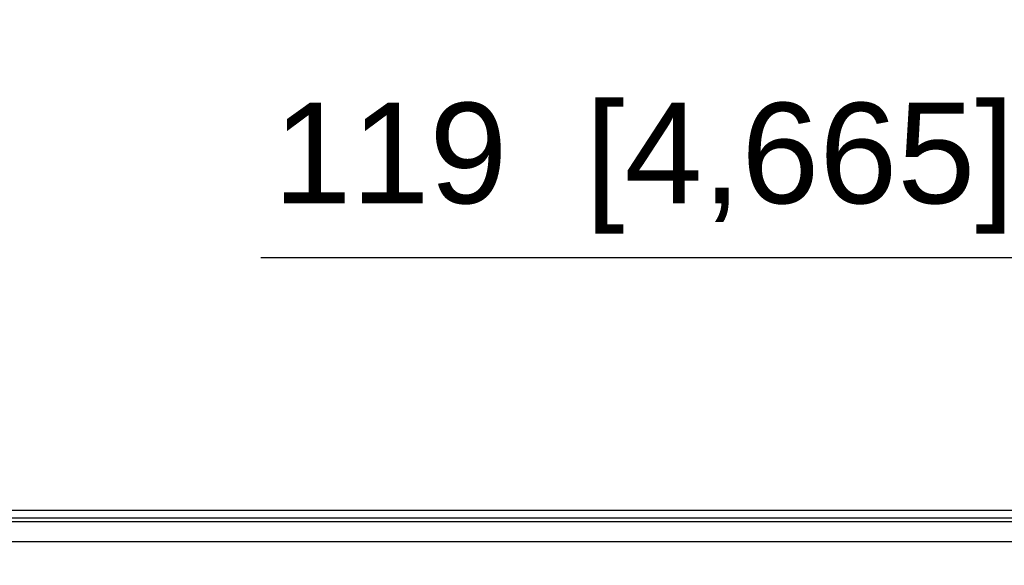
# Model space of a CAD drawing. Header units: millimetres. Extents: x -6054 to 364, y -1866 to 3094.
# Tile 206 of 256: x -3550 to -3354, y 936 to 1044. Entities that reach past the tile are written whole.
import ezdxf

# ---------------------------------------------------------------- set-up
doc = ezdxf.new("R2010")
doc.units = ezdxf.units.MM
doc.header["$LTSCALE"] = 65.395
doc.header["$PDSIZE"] = 0.05
doc.layers.get('0').update_dxf_attribs({"linetype": 'CONTINUOUS'})
doc.layers.get('Defpoints').update_dxf_attribs({"linetype": 'CONTINUOUS'})
doc.layers.add('DIM', color=3, linetype='CONTINUOUS')
doc.styles.get("Standard").update_dxf_attribs({"font": 'arial.ttf'})
doc.dimstyles.new('ISO-25', dxfattribs={"dimtxt": 2.5, "dimasz": 2.5, "dimexe": 1.25, "dimexo": 0.625, "dimtad": 1, "dimtxsty": 'STANDARD', "dimcen": 2.5, "dimadec": 0, "dimazin": 0, "dimtfac": 1, "dimtmove": 0, "dimatfit": 3, "dimfxl": 1, "dimarcsym": 0})

# ---------------------------------------------------------------- blocks, each defined once
blk = doc.blocks.new('*D9')
at = {"layer": 'Defpoints', "color": 0}
for p in [(-3334.42, 996.72), (-3334.42, 865.65), (-3215.92, 865.65)]:
    blk.add_point(p, dxfattribs=at)
at = {"layer": 'DIM', "color": 3, "lineweight": -2}
for p, q in [((-3334.42, 996.72), (-3502.08, 996.72)), ((-3334.42, 866.27), (-3334.42, 997.97)), ((-3230.92, 996.72), (-3319.42, 996.72)), ((-3215.92, 866.27), (-3215.92, 997.97))]:
    blk.add_line(p, q, dxfattribs=at)
at = {"layer": 'DIM', "color": 3}
for points in [[(-3319.42, 999.22), (-3319.42, 994.22), (-3334.42, 996.72)], [(-3230.92, 994.22), (-3230.92, 999.22), (-3215.92, 996.72)]]:
    blk.add_solid(points, dxfattribs=at)
at = {"layer": 'DIM', "color": 2, "insert": (-3425.79, 1014.53), "char_height": 20, "attachment_point": 5}
blk.add_mtext('119  [4,665]', dxfattribs=at)

msp = doc.modelspace()

# ---------------------------------------------------------------- linework, layer by layer
at = {"linetype": 'Continuous'}
for p, q in [((-4728.57, 946.48), (-3057.77, 946.48)), ((-4727.41, 944.92), (-3058.93, 944.92)), ((-3058.93, 944.12), (-4727.41, 944.12)), ((-3058.93, 940.15), (-4727.41, 940.15))]:
    msp.add_line(p, q, dxfattribs=at)

# ---------------------------------------------------------------- dimensions: what is measured, and where the dimension line sits
at = {"layer": 'DIM'}
dim = msp.add_linear_dim(base=(-3334.42312778, 996.71901977), p1=(-3215.92312778, 865.64757222), p2=(-3334.42312778, 865.64757222), text='<> []', dimstyle='ISO-25', override={"dimtxt": 20, "dimasz": 15, "dimgap": 5, "dimdec": 0, "dimclrd": 3, "dimclre": 3, "dimclrt": 2, "dimadec": 1, "dimtp": 0.3, "dimtm": 0.3, "dimtofl": 0}, dxfattribs=at)
dim.commit()
dim.dimension.update_dxf_attribs({"geometry": '*D9', "text_midpoint": (-3425.78738426, 996.71901977), "dimtype": 160})

doc.saveas('drawing.dxf')
